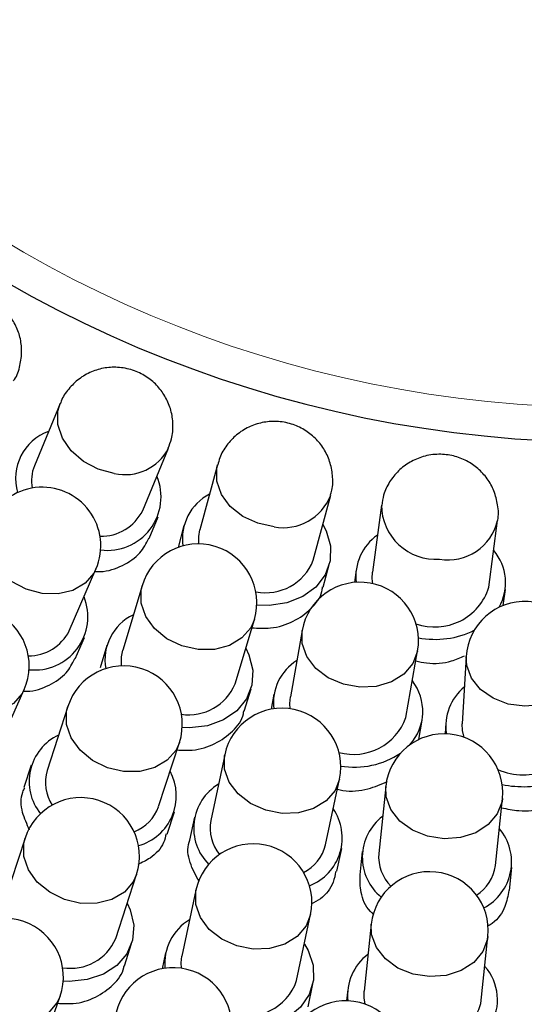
# Model space of a CAD drawing. Header units: millimetres. Extents: x -201 to 202, y 143 to 428.
# Tile 8 of 33: x 87 to 94, y 302 to 314. Entities that reach past the tile are written whole.
import ezdxf

# ---------------------------------------------------------------- set-up
doc = ezdxf.new("R2010")
doc.units = ezdxf.units.MM
doc.header["$LTSCALE"] = 0.25
doc.linetypes.add('CENTER', pattern=[50.8, 31.75, -6.35, 6.35, -6.35])
for name, color, linetype, lineweight in [('BASE', 7, 'Continuous', 20), ('CENTER', 1, 'CENTER', 9), ('COVER', 7, 'Continuous', 20), ('DIMENSION', 6, 'Continuous', 9)]:
    doc.layers.add(name, color=color, linetype=linetype, lineweight=lineweight)
doc.layers.add('PCB ASSY', color=7, linetype='Continuous')
doc.styles.add('VS Standard', font='msgothic.ttc', dxfattribs={"height": 3})
doc.dimstyles.new('VS Standard x0.5', dxfattribs={"dimtxt": 3, "dimasz": 3, "dimexe": 0.5, "dimexo": 0.8, "dimgap": 0.5, "dimtad": 3, "dimlfac": 2, "dimrnd": 0.0001, "dimzin": 9, "dimdsep": 46, "dimtxsty": 'VS Standard', "dimcen": 0, "dimaunit": 1, "dimadec": 0, "dimazin": 2, "dimtfac": 1, "dimtmove": 0, "dimatfit": 3, "dimfxl": 1, "dimtolj": 1, "dimtzin": 0, "dimarcsym": 0})

# ---------------------------------------------------------------- blocks, each defined once
blk = doc.blocks.new('*D309')
at = {"layer": 'Defpoints', "color": 0}
for p in [(94.818, 358.128), (69.27, 339.128), (70.136, 338.628), (53.42, 317.078), (94.818, 290.628)]:
    blk.add_point(p, dxfattribs=at)
at = {"layer": 'DIMENSION', "color": 0, "lineweight": -2}
for p, q in [((68.577, 339.528), (57.981, 345.646)), ((94.818, 289.828), (94.818, 281.842))]:
    blk.add_line(p, q, dxfattribs=at)
blk.add_arc((94.818, 324.378), 42.036, 154.0899, 265.9101, dxfattribs=at)
at = {"layer": 'DIMENSION', "color": 0}
for points in [[(57.449, 342.512), (56.566, 342.98), (58.414, 345.396)], [(91.802, 281.949), (91.838, 282.948), (94.818, 282.342)]]:
    blk.add_solid(points, dxfattribs=at)
at = {"layer": 'DIMENSION', "color": 0, "insert": (60.192, 304.386), "char_height": 3, "attachment_point": 5, "rotation": 300, "style": 'VS Standard'}
blk.add_mtext('\\A1;120%%d', dxfattribs=at)

msp = doc.modelspace()

# ---------------------------------------------------------------- linework, layer by layer
at = {"layer": 'BASE'}
for radius in [30, 28]:
    msp.add_circle((94.8179, 324.3778), radius, dxfattribs=at)
at = {"layer": 'CENTER'}
msp.add_circle((94.8179, 324.3778), 29, dxfattribs=at)
at = {"layer": 'COVER'}
msp.add_circle((94.8179, 324.3778), 15, dxfattribs=at)
at = {"layer": 'PCB ASSY'}
for p, q in [((87.8182, 309.4309), (87.4885, 308.6346)), ((88.8741, 308.061), (89.2037, 308.8572)), ((89.829, 308.6451), (89.6061, 307.8126)), ((91.0547, 307.4247), (91.2776, 308.2572)), ((91.9252, 308.1285), (91.8129, 307.274)), ((88.9566, 307.7042), (89.0706, 307.9796)), ((93.2997, 307.0786), (93.4121, 307.933)), ((89.4007, 307.8676), (89.3257, 307.5876)), ((87.9356, 306.5209), (88.2768, 307.3124)), ((91.1831, 307.0818), (91.2602, 307.3697)), ((91.602, 307.3018), (91.5809, 307.1408)), ((88.8652, 307.0984), (88.6181, 306.2726)), ((93.4836, 306.8454), (93.5106, 307.0508)), ((90.0552, 305.8427), (90.3022, 306.6684)), ((90.9115, 306.5241), (90.7619, 305.6753)), ((88.0124, 306.1623), (88.1307, 306.4368)), ((88.4145, 306.3335), (88.3288, 306.047)), ((92.2392, 305.4151), (92.3887, 306.2639)), ((93.0106, 306.1914), (92.9606, 305.3309)), ((87.0074, 304.9823), (87.3578, 305.7698)), ((90.1731, 305.4954), (90.2588, 305.7818)), ((90.5527, 305.7122), (90.5185, 305.5185)), ((87.9171, 305.5552), (87.6509, 304.7354)), ((92.4049, 305.1307), (92.4485, 305.3782)), ((92.7484, 305.3432), (92.7403, 305.2034)), ((89.0776, 304.2722), (89.3438, 305.092)), ((89.9224, 304.937), (89.7434, 304.0939)), ((87.4488, 304.8011), (87.3562, 304.516)), ((91.2106, 303.7823), (91.3897, 304.6254)), ((91.9814, 304.5318), (91.8914, 303.6746)), ((93.3832, 303.518), (93.4732, 304.3753)), ((89.1871, 303.9214), (89.2797, 304.2065)), ((89.5355, 304.138), (89.4733, 303.8449)), ((87.3695, 303.8689), (87.1033, 303.0491)), ((91.3562, 303.4449), (91.4185, 303.7381)), ((91.6801, 303.6968), (91.6488, 303.3987)), ((93.5633, 303.1978), (93.5946, 303.4959)), ((88.53, 302.5858), (88.7962, 303.4056)), ((89.5541, 303.2027), (89.375, 302.3595)), ((90.8423, 302.0479), (91.0214, 302.8911)), ((91.7963, 302.7685), (91.7064, 301.9112)), ((93.1982, 301.7547), (93.2881, 302.6119)), ((88.6394, 302.2346), (88.7321, 302.5202)), ((89.1672, 302.4037), (89.1237, 302.1988)), ((90.9878, 301.71), (91.0502, 302.0038)), ((87.5366, 301.0339), (87.8184, 301.8484)), ((91.495, 301.9334), (91.4797, 301.7874))]:
    msp.add_line(p, q, dxfattribs=at)
at = {"layer": 'PCB ASSY', "flags": 128}
for points in [[(88.5109, 308.5361), (88.3056, 308.5898), (88.117, 308.6885), (87.9602, 308.824), (87.8481, 308.9855), (87.7896, 309.1598), (87.7896, 309.3329), (87.818, 309.4306)], [(90.5533, 307.8527), (90.3448, 307.8972), (90.1531, 307.9865), (89.9939, 308.1136), (89.88, 308.2679), (89.8206, 308.4372), (89.8206, 308.6075), (89.8289, 308.6448)], [(88.2768, 307.3124), (88.2498, 307.2593), (88.1378, 307.1297), (87.9814, 307.0391), (87.793, 306.9946), (87.5881, 307), (87.3832, 307.0547), (87.1949, 307.1543), (87.0384, 307.2908), (86.9265, 307.4531), (86.8681, 307.6281), (86.8681, 307.8016), (86.8994, 307.9063)], [(91.1777, 307.8841), (91.2206, 307.8009), (91.2753, 307.6082), (91.2706, 307.4161), (91.2069, 307.2367), (91.0881, 307.0814), (90.9216, 306.9598), (90.7181, 306.8796), (90.4901, 306.8458), (90.333, 306.8502)], [(89.5935, 307.6333), (89.5917, 307.7295), (89.6061, 307.8126)], [(91.8171, 307.1252), (91.8095, 307.1898), (91.8129, 307.274)], [(90.3022, 306.6684), (90.2552, 306.5618), (90.1416, 306.4303), (89.9828, 306.3354), (89.7917, 306.2849), (89.5837, 306.283), (89.3757, 306.3296), (89.1846, 306.4212), (89.0258, 306.5501), (88.9122, 306.7061), (88.853, 306.8765), (88.853, 307.0474), (88.8652, 307.0984)], [(92.3887, 306.2639), (92.3882, 306.2611), (92.3284, 306.1027), (92.2137, 305.9679), (92.0532, 305.8676), (91.8602, 305.81), (91.6501, 305.7996), (91.44, 305.8375), (91.2469, 305.9204), (91.0865, 306.0417), (90.9718, 306.1915), (90.912, 306.3578), (90.9115, 306.5241)], [(87.3578, 305.7698), (87.3331, 305.7219), (87.2214, 305.5925), (87.0652, 305.5022), (86.8772, 305.4583), (86.6726, 305.4643), (86.4681, 305.5197), (86.2801, 305.6202), (86.1239, 305.7574), (86.0121, 305.9204), (85.9539, 306.0958), (85.9539, 306.2696), (85.9874, 306.3797)], [(88.6026, 306.0731), (88.6013, 306.1899), (88.6181, 306.2726)], [(90.1914, 306.2981), (90.2318, 306.2139), (90.2808, 306.0197), (90.2706, 305.8278), (90.2016, 305.6504), (90.0784, 305.4986), (89.9085, 305.3818), (89.7027, 305.3076), (89.4738, 305.2805), (89.3794, 305.2833)], [(94.508, 306.1044), (94.5012, 306.0474), (94.4411, 305.8872), (94.3257, 305.7482), (94.1645, 305.6415), (93.9705, 305.5758), (93.7593, 305.5565), (93.5481, 305.5851), (93.3541, 305.6593), (93.1928, 305.7731), (93.0775, 305.9172), (93.0174, 306.08), (93.0106, 306.1914)], [(90.76, 305.524), (90.7549, 305.5912), (90.7619, 305.6753)], [(89.3438, 305.092), (89.3002, 304.9961), (89.1869, 304.8651), (89.0285, 304.7712), (88.8379, 304.722), (88.6305, 304.7216), (88.423, 304.7699), (88.2324, 304.8631), (88.074, 304.9937), (87.9607, 305.1509), (87.9016, 305.3221), (87.9016, 305.4935), (87.9171, 305.5552)], [(92.9826, 305.1587), (92.9633, 305.2466), (92.9606, 305.3309)], [(91.3897, 304.6254), (91.3327, 304.4807), (91.2182, 304.347), (91.0582, 304.2484), (90.8656, 304.193), (90.6561, 304.1853), (90.4465, 304.2259), (90.2539, 304.3114), (90.0939, 304.435), (89.9794, 304.5866), (89.9198, 304.7541), (89.9198, 304.9237), (89.9224, 304.937)], [(93.4732, 304.3753), (93.4681, 304.34), (93.4081, 304.1806), (93.2929, 304.0434), (93.1319, 303.9393), (92.9381, 303.877), (92.7273, 303.8613), (92.5164, 303.8936), (92.3226, 303.9713), (92.1616, 304.088), (92.0464, 304.2344), (91.9864, 304.3985), (91.9814, 304.5318)], [(88.7962, 303.4056), (88.7526, 303.3098), (88.6393, 303.1787), (88.4809, 303.0848), (88.2903, 303.0357), (88.0829, 303.0353), (87.8754, 303.0836), (87.6848, 303.1768), (87.5264, 303.3073), (87.4131, 303.4645), (87.354, 303.6358), (87.354, 303.8071), (87.3695, 303.8689)], [(91.0214, 302.8911), (90.9644, 302.7463), (90.8499, 302.6126), (90.6899, 302.5141), (90.4973, 302.4587), (90.2877, 302.451), (90.0782, 302.4915), (89.8856, 302.5771), (89.7256, 302.7007), (89.6111, 302.8523), (89.5515, 303.0197), (89.5515, 303.1893), (89.5541, 303.2027)], [(88.6768, 303.0379), (88.7151, 302.9529), (88.7597, 302.7576), (88.745, 302.566), (88.6719, 302.3902), (88.5451, 302.2413), (88.3726, 302.1285), (88.1651, 302.0591), (87.9357, 302.0373), (87.8577, 302.0409)], [(93.2881, 302.6119), (93.2831, 302.5766), (93.2231, 302.4173), (93.1079, 302.28), (92.9469, 302.176), (92.7531, 302.1136), (92.5422, 302.098), (92.3314, 302.1303), (92.1376, 302.208), (91.9766, 302.3247), (91.8614, 302.4711), (91.8014, 302.6352), (91.7963, 302.7685)], [(90.9411, 302.5129), (90.9881, 302.4324), (91.0528, 302.2427), (91.0582, 302.0507), (91.0039, 301.8682), (90.8934, 301.7068), (90.7336, 301.5767), (90.5345, 301.486), (90.3086, 301.4403), (90.0702, 301.4426), (90.0127, 301.4504)], [(87.8184, 301.8484), (87.7779, 301.7614), (87.6648, 301.6307), (87.5068, 301.5376), (87.3166, 301.4894), (87.1096, 301.4903), (86.9026, 301.54), (86.7124, 301.6345), (86.5544, 301.7663), (86.4413, 301.9245), (86.3824, 302.0965), (86.3824, 302.2682), (86.4008, 302.3388)], [(89.3683, 302.2043), (89.365, 302.2758), (89.375, 302.3595)], [(91.7189, 301.7437), (91.7052, 301.8269), (91.7064, 301.9112)]]:
    msp.add_lwpolyline(points, dxfattribs=at)
at = {"layer": 'PCB ASSY'}
for centre, radius, start, end in [((94.8179, 324.3778), 15.4428, 0.01, 0), ((87.8914, 308.4692), 0.6439, 110.07497, 196.16758), ((88.6509, 309.1418), 0.6217, 256.98618, 332.78448), ((87.9503, 308.4488), 0.4977, 158.08123, 191.59223), ((88.4219, 308.2373), 0.6865, 262.83151, 22.53214), ((87.5881, 307.6093), 0.75, 336.67667, 156.67667), ((90.0266, 307.7001), 0.6446, 117.48397, 188.25504), ((90.6726, 308.4897), 0.6481, 259.39345, 338.98561), ((92.6255, 308.137), 0.7003, 180.68666, 273.53395), ((88.3397, 308.3293), 0.5979, 268.8869, 333.33706), ((92.7759, 308.0827), 0.6536, 260.55731, 346.7584), ((89.5837, 306.8834), 0.75, 343.34333, 163.34333), ((92.2475, 307.214), 0.6492, 125.03427, 186.32253), ((92.8732, 307.1356), 0.6406, 330.7794, 40.31445), ((90.4467, 307.6613), 0.6524, 258.8851, 338.74028), ((91.6501, 306.394), 0.75, 350.01, 170.01), ((92.6088, 307.2946), 0.7239, 250.54822, 342.63558), ((87.4902, 306.7032), 0.6827, 264.17958, 21.86021), ((93.7593, 306.1479), 0.75, 356.67667, 176.67667), ((86.6726, 306.0747), 0.75, 336.01, 156.01), ((89.0349, 306.1487), 0.6437, 115.83994, 189.94143), ((87.4088, 306.7932), 0.593, 270.32072, 332.6664), ((92.6145, 307.537), 1.1244, 258.9535, 296.35407), ((91.1926, 305.5976), 0.6475, 122.53289, 186.56322), ((88.6305, 305.3236), 0.75, 342.01, 162.01), ((91.8128, 305.4918), 0.642, 318.22005, 37.57009), ((89.4625, 306.0895), 0.642, 261.62163, 337.39236), ((93.4022, 305.3008), 0.6528, 129.36359, 188.6181), ((90.6561, 304.7812), 0.75, 348.01, 168.01), ((91.5697, 305.6506), 0.7097, 254.74209, 340.61875), ((93.7357, 305.4213), 0.7438, 244.57674, 346.20698), ((88.0776, 304.5938), 0.6564, 115.23233, 218.9123), ((92.7273, 304.4535), 0.75, 354.01, 174.01), ((91.5811, 305.8379), 1.0602, 260.49051, 303.86184), ((88.1671, 304.5854), 0.5375, 163.79582, 213.10592), ((88.644, 304.4104), 0.6599, 285.48718, 28.40824), ((90.1825, 303.9976), 0.6564, 121.23228, 224.91229), ((93.7343, 305.7196), 1.1917, 257.18536, 288.50901), ((88.0829, 303.6372), 0.75, 342.01, 162.01), ((88.5718, 304.454), 0.5375, 290.91397, 340.22419), ((90.765, 303.8744), 0.6599, 291.48741, 34.40801), ((92.3382, 303.6247), 0.6564, 127.23261, 230.91195), ((90.2724, 303.9987), 0.5375, 169.79515, 219.10664), ((92.9304, 303.5631), 0.6599, 297.48724, 40.40821), ((90.2877, 303.0469), 0.75, 348.01, 168.01), ((90.6886, 303.9103), 0.5375, 296.91459, 346.2237), ((92.4274, 303.6352), 0.5375, 175.79448, 225.10737), ((92.8507, 303.5908), 0.5375, 302.9134, 352.22478), ((92.5422, 302.6902), 0.75, 354.01, 174.01), ((87.1096, 302.0936), 0.75, 340.91909, 160.91909), ((89.8024, 302.2673), 0.6469, 120.52646, 185.56677), ((87.9523, 302.8317), 0.6278, 260.63689, 336.94538), ((92.1432, 301.862), 0.6499, 126.56819, 186.64002), ((89.2627, 301.4618), 0.75, 346.37364, 166.37364), ((92.7707, 301.8011), 0.6399, 328.8774, 41.79052), ((90.2028, 302.267), 0.676, 252.10011, 341.0928), ((91.4662, 301.0375), 0.75, 351.82818, 171.82818), ((92.4889, 301.9625), 0.7391, 244.47927, 343.67484)]:
    msp.add_arc(centre, radius, start, end, dxfattribs=at)
for points, knots in [([(87.2222, 309.7211), (87.226, 309.7261), (87.2691, 309.7828), (87.3086, 309.9141), (87.3344, 310.0981), (87.3113, 310.2784), (87.249, 310.4444), (87.1496, 310.592), (87.0146, 310.7155), (86.8448, 310.8071), (86.6555, 310.8517), (86.4641, 310.8464), (86.2859, 310.7972), (86.1263, 310.7052), (86.0019, 310.5938), (85.9516, 310.5035), (85.9314, 310.4671)], [0, 0, 0, 0, 0.0081441, 0.0905162, 0.1690095, 0.2447347, 0.3189339, 0.3931238, 0.4692607, 0.5496825, 0.636322, 0.7138146, 0.7913029, 0.8690688, 0.9471682, 1, 1, 1, 1]), ([(89.1982, 308.86), (89.2145, 308.8983), (89.2555, 308.9948), (89.2671, 309.1624), (89.2414, 309.3434), (89.1737, 309.5091), (89.0708, 309.6532), (88.9349, 309.7714), (88.7677, 309.8573), (88.5819, 309.8987), (88.3925, 309.8921), (88.2154, 309.8411), (88.0544, 309.7491), (87.9244, 309.6191), (87.8444, 309.5081), (87.8241, 309.4391), (87.8211, 309.429)], [0, 0, 0, 0, 0.0529825, 0.1332499, 0.2102361, 0.2851191, 0.3592746, 0.4344542, 0.5128706, 0.5968112, 0.6746655, 0.752299, 0.8300849, 0.9082064, 0.9866171, 1, 1, 1, 1]), ([(91.272, 308.259), (91.2791, 308.2791), (91.3075, 308.3595), (91.3067, 308.5093), (91.272, 308.6906), (91.1943, 308.8533), (91.0833, 308.9913), (90.942, 309.1007), (90.7732, 309.1762), (90.5881, 309.2081), (90.4007, 309.193), (90.2259, 309.1339), (90.0698, 309.0345), (89.9447, 308.8994), (89.8623, 308.7652), (89.8421, 308.674), (89.8353, 308.6428)], [0, 0, 0, 0, 0.0270485, 0.1085651, 0.1864545, 0.261856, 0.3360648, 0.4106959, 0.4878249, 0.5698106, 0.6478127, 0.7254726, 0.8031623, 0.8811545, 0.9594714, 1, 1, 1, 1]), ([(93.4114, 307.9331), (93.4118, 307.9347), (93.4292, 307.999), (93.4163, 308.1314), (93.3725, 308.3121), (93.2839, 308.4712), (93.1645, 308.6024), (93.0174, 308.7025), (92.8467, 308.767), (92.6557, 308.7891), (92.4638, 308.7608), (92.2881, 308.6854), (92.1406, 308.574), (92.0261, 308.4296), (91.9505, 308.2773), (91.9369, 308.1717), (91.9312, 308.1273)], [0, 0, 0, 0, 0.0021281, 0.0849314, 0.1637905, 0.2398131, 0.3142338, 0.3885543, 0.4647096, 0.5450332, 0.6315236, 0.7092165, 0.7868784, 0.8648067, 0.9430724, 1, 1, 1, 1]), ([(88.264, 307.2827), (88.2868, 307.2814), (88.4145, 307.2743), (88.6229, 307.3515), (88.8463, 307.4968), (88.9178, 307.6407), (88.9509, 307.7073)], [0, 0, 0, 0, 0.0706037, 0.3951688, 0.7198428, 1, 1, 1, 1]), ([(90.2698, 306.5601), (90.3504, 306.5556), (90.5381, 306.545), (90.8096, 306.6328), (91.0346, 306.7975), (91.1601, 306.9605), (91.1716, 307.0644), (91.1737, 307.0836)], [0, 0, 0, 0, 0.1890762, 0.4404116, 0.6918578, 0.9433015, 1, 1, 1, 1]), ([(87.3496, 305.7512), (87.3647, 305.7504), (87.4843, 305.7441), (87.6843, 305.8205), (87.9044, 305.9621), (87.9739, 306.1027), (88.0053, 306.1661)], [0, 0, 0, 0, 0.0488492, 0.3859766, 0.7231925, 1, 1, 1, 1]), ([(92.3665, 306.1379), (92.4121, 306.1274), (92.5625, 306.0927), (92.7884, 306.1132), (92.9347, 306.1772), (92.9887, 306.2008)], [0, 0, 0, 0, 0.2150773, 0.7100477, 1, 1, 1, 1]), ([(89.3134, 304.9983), (89.3791, 304.9944), (89.5514, 304.9844), (89.8082, 305.0682), (90.0309, 305.231), (90.1536, 305.3871), (90.1649, 305.4843), (90.1664, 305.4967)], [0, 0, 0, 0, 0.163734, 0.4294452, 0.6952507, 0.9610416, 1, 1, 1, 1]), ([(87.4286, 303.973), (87.3941, 304.0473), (87.3198, 304.2071), (87.3097, 304.4013), (87.3565, 304.495), (87.3652, 304.5124)], [0, 0, 0, 0, 0.4146179, 0.8911225, 1, 1, 1, 1]), ([(91.3621, 304.4956), (91.3862, 304.49), (91.5152, 304.4596), (91.7498, 304.4847), (91.9221, 304.5589), (92.003, 304.5938)], [0, 0, 0, 0, 0.1085946, 0.5816113, 1, 1, 1, 1]), ([(93.4609, 304.2582), (93.5341, 304.243), (93.712, 304.206), (93.9322, 304.2232), (94.0485, 304.2748), (94.0714, 304.2849)], [0, 0, 0, 0, 0.3594108, 0.8737792, 1, 1, 1, 1]), ([(89.1742, 303.9254), (89.1648, 303.8877), (89.1351, 303.7674), (89.0063, 303.6227), (88.8649, 303.5569), (88.8104, 303.5316)], [0, 0, 0, 0, 0.2193996, 0.6995209, 1, 1, 1, 1]), ([(89.5955, 303.314), (89.552, 303.3939), (89.464, 303.5557), (89.4384, 303.7475), (89.4747, 303.8348), (89.4783, 303.8433)], [0, 0, 0, 0, 0.4687171, 0.9480212, 1, 1, 1, 1]), ([(91.3433, 303.4479), (91.3344, 303.3996), (91.3101, 303.2678), (91.1944, 303.1146), (91.0695, 303.0453), (91.0292, 303.0229)], [0, 0, 0, 0, 0.2812675, 0.7680734, 1, 1, 1, 1]), ([(91.8247, 302.8946), (91.8114, 302.9068), (91.7257, 302.9858), (91.6513, 303.1659), (91.6538, 303.3248), (91.655, 303.3987)], [0, 0, 0, 0, 0.089452, 0.5766139, 1, 1, 1, 1]), ([(93.5553, 303.1993), (93.5434, 303.1308), (93.5169, 302.9785), (93.4085, 302.8172), (93.305, 302.754), (93.2853, 302.742)], [0, 0, 0, 0, 0.3986725, 0.8853897, 1, 1, 1, 1]), ([(87.787, 301.7576), (87.8531, 301.7533), (88.0256, 301.7421), (88.2822, 301.8244), (88.5027, 301.9864), (88.6233, 302.1367), (88.6344, 302.2285), (88.6353, 302.2355)], [0, 0, 0, 0, 0.1679148, 0.4378067, 0.7077663, 0.9777067, 1, 1, 1, 1])]:
    msp.add_open_spline(points, degree=3, knots=knots, dxfattribs=at)

# ---------------------------------------------------------------- dimensions: what is measured, and where the dimension line sits
at = {"layer": 'DIMENSION'}
dim = msp.add_angular_dim_2l(base=(53.4204, 317.0783), line1=((69.2701, 339.1278), (70.1362, 338.6278)), line2=((94.8179, 358.1278), (94.8179, 290.6278)), dimstyle='VS Standard x0.5', dxfattribs=at)
dim.commit()
dim.dimension.update_dxf_attribs({"geometry": '*D309', "text_midpoint": (60.1918, 304.3864)})

doc.saveas('drawing.dxf')
